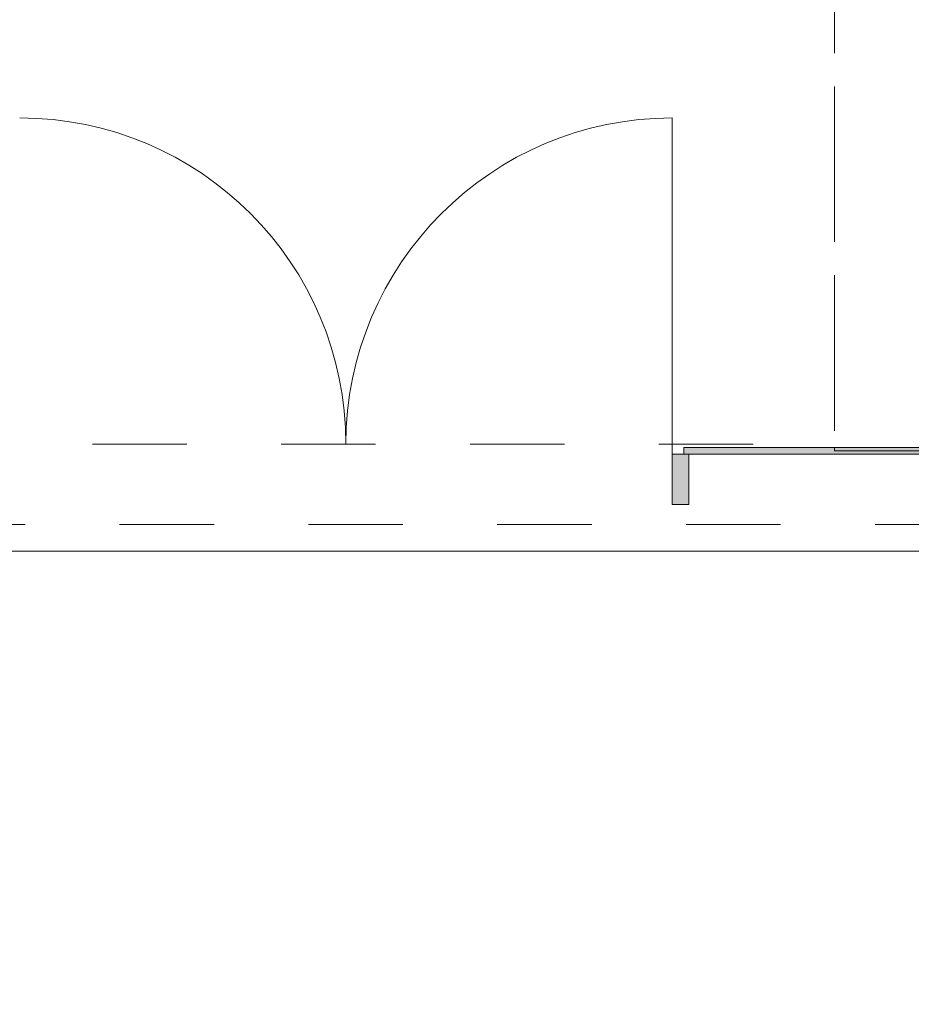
# Model space of a CAD drawing. Header units: millimetres. Extents: x -14761 to 157739, y -22400 to 107990.
# Tile 159 of 256: x 118415 to 121080, y 16646 to 19589. Entities that reach past the tile are written whole.
import ezdxf

# ---------------------------------------------------------------- set-up
doc = ezdxf.new("R2010")
doc.units = ezdxf.units.MM
doc.header["$MEASUREMENT"] = 0
doc.linetypes.add('Штриховая', pattern=[564.444447, 282.222223, -282.222223])
for name, color, linetype in [('Конструктив - Навесные Стены', 7, 'Continuous'), ('Элемент Модели - Зона', 7, 'Continuous'), ('Элемент Модели - Оси', 7, 'Continuous')]:
    doc.layers.add(name, color=color, linetype=linetype)

msp = doc.modelspace()

# ---------------------------------------------------------------- hatches: boundary and pattern name
at = {"layer": 'Конструктив - Навесные Стены', "linetype": 'Continuous', "lineweight": 0, "true_color": 0x000000}
for points in [[(120400, 18310), (120400, 18290), (121380, 18290), (121380, 18310)], [(120365, 18140), (120415, 18140), (120415, 18290), (120365, 18290)]]:
    msp.add_hatch(color=18, dxfattribs=at).paths.add_polyline_path(points)

# ---------------------------------------------------------------- linework, layer by layer
at = {"layer": 'Конструктив - Навесные Стены', "color": 7, "linetype": 'Continuous', "lineweight": 15}
for p, q in [((120365, 18320), (120365, 19295)), ((120365, 18320), (120365, 18280)), ((120365, 18280), (120365, 18320)), ((120365, 18290), (120365, 18140)), ((120415, 18290), (120365, 18290)), ((120415, 18290), (120415, 18140)), ((120415, 18140), (120365, 18140))]:
    msp.add_line(p, q, dxfattribs=at)
at = {"layer": 'Конструктив - Навесные Стены', "color": 7, "linetype": 'Continuous', "lineweight": 15, "flags": 128}
msp.add_lwpolyline([(120400, 18310), (120400, 18290), (121380, 18290), (121380, 18310)], close=True, dxfattribs=at)
at = {"layer": 'Конструктив - Навесные Стены', "color": 7, "linetype": 'Continuous', "lineweight": 15}
for centre, start, end in [((118415, 18320.1), 359.9997, 89.9997), ((120365, 18320), 89.9997, 179.9997)]:
    msp.add_arc(centre, 975, start, end, dxfattribs=at)
at = {"layer": 'Элемент Модели - Зона', "color": 7, "linetype": 'Штриховая', "lineweight": 15, "flags": 128}
for points in [[(36150, 44957.4), (36110, 44957.4), (36110, 36320), (41880.3, 36320), (41880.3, 39141.6), (45142.5, 42405.1), (45156.7, 42391), (45156.7, 42420), (63300, 42420), (63300, 42400), (77399.7, 42400), (77399.7, 42420), (114081.4, 42420), (117316.7, 39176.5), (117320.1, 38841.9), (117320.1, 36305), (117360, 36305), (117360, 34300), (117120, 34300), (117120, 35700), (116700, 35700), (116700, 36100), (108300, 36100), (108300, 35700), (107700, 35700), (107700, 36100), (99320, 36100), (99320, 26970), (107700, 26970), (107700, 27650), (108300, 27650), (108300, 26460), (112380, 26460), (112380, 27370), (112500, 27370), (112500, 21180.1), (117120, 21180.1), (117120, 26250), (116650, 26250), (116650, 27750), (117120, 27750), (117120, 32800), (117360, 32800), (117360, 20150.1), (117120, 20150.1), (117120, 20940.1), (99320, 20940.1), (99320, 14650.1), (117120, 14650.1), (117120, 17700.1), (116700.1, 17700.1), (116700.1, 18325.6), (117120, 18325.6), (117120, 18650.1), (117360, 18650.1), (117360, 18320.1), (120850, 18320.1), (120850, 37205.1), (120238.9, 37205.1), (120238.9, 45000), (125700, 45000), (125700, 45300), (126300, 45300), (126300, 45000), (141025, 45000), (141025, 45100), (140125, 45100), (140125, 47500), (132700, 47500), (132700, 53680), (130530, 53680), (130530, 54300), (129182.9, 54300), (126300, 54300), (126300, 53700), (125700, 53700), (125700, 54212.5), (124799.8, 54212.5), (117300, 54212.5), (117300, 53700), (116700, 53700), (116700, 54212.5), (108300, 54212.5), (108300, 53700), (107700, 53700), (107700, 54212.5), (99300, 54212.5), (99300, 53700), (98700, 53700), (98700, 54212.5), (90650, 54212.5), (90650, 53700), (90050, 53700), (89950, 53700), (89950, 48632.8), (77450.1, 48632.8), (77450.1, 53800), (77450.1, 61690), (77460.1, 61690), (77460.1, 67850), (74720, 67850), (74720, 59730), (73964.5, 59730), (73964.5, 54212), (72300.1, 54212), (72300.1, 53700), (71700.1, 53700), (71700.1, 54212), (63300, 54212), (63300, 53700), (62700, 53700), (62700, 54212), (61025, 54212), (61025, 46500), (61025, 45000), (54300, 45000), (54300, 44700), (53700, 44700), (53700, 45000), (45300, 45000), (45300, 44700), (44700, 44700), (44700, 45000), (36750, 45000), (36750, 44700), (36150, 44700)], [(120850, 18309.2), (120850, 18300.1), (122410, 18300.1), (122410, 18320.1), (125725, 18320.1), (125725, 24100), (125700, 24100), (125700, 25600), (125725, 25600), (125725, 26250), (125650, 26250), (125650, 27750), (125725, 27750), (125725, 28400), (125700, 28400), (125700, 29900), (125725, 29900), (125725, 35700), (125700, 35700), (125700, 36300), (126300, 36300), (126300, 35825), (134700, 35825), (134700, 36300), (135300, 36300), (135300, 35825), (141025, 35825), (141025, 45000), (138380.7, 45000), (135300, 45000), (135300, 44700), (134700, 44700), (134700, 45000), (126300, 45000), (126300, 44700), (125700, 44700), (125700, 45000), (122696.3, 45000), (122696.3, 42752.3), (124332.5, 42752.3), (124332.5, 39578.1), (122696.3, 39578.1), (122696.3, 37205.1), (120850, 37205.1)], [(117320.1, 18080.1), (117320.1, 9300), (125700, 9300), (125700, 9300.1), (126300, 9300.1), (126300, 9300), (134680, 9300), (134680, 18080.1), (126300, 18080.1), (126300, 17700.1), (125700, 17700.1), (125700, 18080.1)]]:
    msp.add_lwpolyline(points, close=True, dxfattribs=at)
at = {"layer": 'Элемент Модели - Оси', "color": 7, "linetype": 'Continuous', "lineweight": 15}
msp.add_line((-12760.6, 18000), (155650, 18000), dxfattribs=at)

doc.saveas('drawing.dxf')
